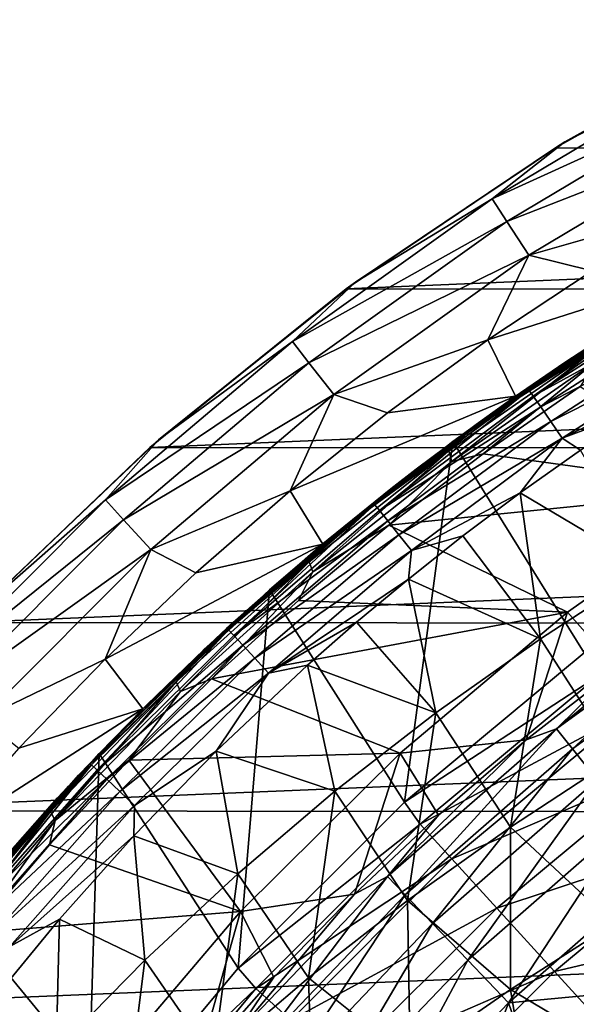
# Model space of a CAD drawing. Header units: metres. Extents: x -24 to 127, y -24 to 24.
# Tile 22 of 151: x -16.89 to -12.41, y 13.54 to 21.47. Entities that reach past the tile are written whole.
import ezdxf

# ---------------------------------------------------------------- set-up
doc = ezdxf.new("R2010")
doc.units = ezdxf.units.M
doc.layers.add('solid_12_381_051_XXX', color=7, linetype='CONTINUOUS')

msp = doc.modelspace()

# ---------------------------------------------------------------- linework, layer by layer
at = {"layer": 'solid_12_381_051_XXX'}
for points in [[(-10.799569, 21.432852, -4), (-12.574455, 20.44149, -4), (-12.497794, 20.489147, -1)], [(12.579165, 20.438396, -4), (-12.574455, 20.44149, -4), (-10.799569, 21.432852, -4)], [(-11.386651, 21.040688, -0.618042), (-10.718762, 21.473429, -1), (-12.497794, 20.489147, -1)], [(-10.799569, 21.432852, -4), (-12.497794, 20.489147, -1), (-10.718762, 21.473429, -1)], [(-13.085286, 20.028521, -0.618042), (-11.386651, 21.040688, -0.618042), (-12.497794, 20.489147, -1)], [(-11.283468, 20.850021, -0.293171), (-11.386651, 21.040688, -0.618042), (-13.085286, 20.028521, -0.618042)], [(-12.96671, 19.847027, -0.293171), (-11.283468, 20.850021, -0.293171), (-13.085286, 20.028521, -0.618042)], [(-12.96671, 19.847027, -0.293171), (-11.128927, 20.564457, -0.07612), (-11.283468, 20.850021, -0.293171)], [(-12.96671, 19.847027, -0.293171), (-12.789116, 19.575199, -0.07612), (-11.128927, 20.564457, -0.07612)], [(-11.128927, 20.564457, -0.07612), (-12.789116, 19.575199, -0.07612), (-11.414063, 19.967211)], [(-13.085286, 20.028521, -0.618042), (-12.497794, 20.489147, -1), (-14.187134, 19.357821, -1)], [(-12.574455, 20.44149, -4), (-14.187134, 19.357821, -1), (-12.497794, 20.489147, -1)], [(-12.574455, 20.44149, -4), (-14.26134, 19.303198, -4), (-14.187134, 19.357821, -1)], [(12.579165, 20.438396, -4), (-14.26134, 19.303198, -4), (-12.574455, 20.44149, -4)], [(14.275176, 19.292933, -4), (-14.26134, 19.303198, -4), (12.579165, 20.438396, -4)], [(-14.694535, 18.879539, -0.618042), (-13.085286, 20.028521, -0.618042), (-14.187134, 19.357821, -1)], [(-12.96671, 19.847027, -0.293171), (-13.085286, 20.028521, -0.618042), (-14.694535, 18.879539, -0.618042)], [(-12.789116, 19.575199, -0.07612), (-12.278033, 19.447779), (-11.414063, 19.967211)], [(-14.561377, 18.708458, -0.293171), (-12.96671, 19.847027, -0.293171), (-14.694535, 18.879539, -0.618042)], [(-14.561377, 18.708458, -0.293171), (-12.789116, 19.575199, -0.07612), (-12.96671, 19.847027, -0.293171)], [(-14.561377, 18.708458, -0.293171), (-14.361941, 18.452223, -0.07612), (-12.789116, 19.575199, -0.07612)], [(-12.789116, 19.575199, -0.07612), (-14.361941, 18.452223, -0.07612), (-13.117843, 18.892012)], [(-12.789116, 19.575199, -0.07612), (-13.117843, 18.892012), (-12.278033, 19.447779)], [(-13.117843, 18.892012), (-12.896127, 18.437202), (-11.239038, 19.491295)], [(-12.278033, 19.447779), (-13.117843, 18.892012), (-11.239038, 19.491295)], [(-11.239038, 19.491295), (-12.896127, 18.437202), (-11.825505, 19.141747, 115.500305)], [(-14.26134, 19.303198, -4), (-15.844873, 18.024464, -4), (-15.774656, 18.08757, -1)], [(14.275176, 19.292933, -4), (-15.844873, 18.024464, -4), (-14.26134, 19.303198, -4)], [(15.865276, 18.006409, -4), (-15.844873, 18.024464, -4), (14.275176, 19.292933, -4)], [(-14.694535, 18.879539, -0.618042), (-14.187134, 19.357821, -1), (-15.774656, 18.08757, -1)], [(-14.26134, 19.303198, -4), (-15.774656, 18.08757, -1), (-14.187134, 19.357821, -1)], [(-12.789457, 18.489847, 144.586716), (-11.484736, 19.327694, 144.586716), (-12.089247, 18.976303, 144.430939)], [(-12.752954, 18.439596, 144.754364), (-11.484736, 19.327694, 144.586716), (-12.789457, 18.489847, 144.586716)], [(-12.752954, 18.439596, 144.754364), (-11.45188, 19.275387, 144.754501), (-11.484736, 19.327694, 144.586716)], [(-11.397584, 19.183775, 144.905823), (-11.45188, 19.275387, 144.754501), (-12.752954, 18.439596, 144.754364)], [(-12.342207, 16.368656, 115.500305), (-11.825505, 19.141747, 115.500305), (-13.400903, 18.073378, 115.500305)], [(-12.896127, 18.437202), (-13.400903, 18.073378, 115.500305), (-11.825505, 19.141747, 115.500305)], [(-12.692284, 18.351704, 144.905457), (-11.397584, 19.183775, 144.905823), (-12.752954, 18.439596, 144.754364)], [(-11.325002, 19.061249, 145.023941), (-11.397584, 19.183775, 144.905823), (-12.692284, 18.351704, 144.905457)], [(-12.499114, 18.708879, 124.131783), (-11.75619, 19.18442, 123.790665), (-12.059444, 18.991121, 123.88163)], [(-12.089247, 18.976303, 144.430939), (-11.75619, 19.18442, 123.790665), (-12.499114, 18.708879, 124.131783)], [(-12.611274, 18.234285, 145.0233), (-11.325002, 19.061249, 145.023941), (-12.692284, 18.351704, 144.905457)], [(-11.242088, 18.921658, 145.098755), (-11.325002, 19.061249, 145.023941), (-12.611274, 18.234285, 145.0233)], [(-13.222414, 18.201736, 124.423927), (-12.059444, 18.991121, 123.88163), (-12.260882, 18.811937, 123.863892)], [(-12.499114, 18.708879, 124.131783), (-12.059444, 18.991121, 123.88163), (-13.222414, 18.201736, 124.423927)], [(-12.905476, 18.430918, 144.429901), (-12.089247, 18.976303, 144.430939), (-12.499114, 18.708879, 124.131783)], [(-12.789457, 18.489847, 144.586716), (-12.089247, 18.976303, 144.430939), (-12.905476, 18.430918, 144.429901)], [(-14.361941, 18.452223, -0.07612), (-13.928571, 18.302803), (-13.117843, 18.892012)], [(-13.117843, 18.892012), (-13.928571, 18.302803), (-12.896127, 18.437202)], [(-12.518844, 18.10062, 145.097794), (-11.242088, 18.921658, 145.098755), (-12.611274, 18.234285, 145.0233)], [(-11.325866, 18.680086, 145.12915), (-11.242088, 18.921658, 145.098755), (-12.518844, 18.10062, 145.097794)], [(-16.203405, 17.601591, -0.618042), (-14.694535, 18.879539, -0.618042), (-15.774656, 18.08757, -1)], [(-14.561377, 18.708458, -0.293171), (-14.694535, 18.879539, -0.618042), (-16.203405, 17.601591, -0.618042)], [(-13.222414, 18.201736, 124.423927), (-12.260882, 18.811937, 123.863892), (-13.433965, 17.997368, 124.410904)], [(-13.410597, 17.913084, 124.326775), (-13.433965, 17.997368, 124.410904), (-12.260882, 18.811937, 123.863892)], [(-12.242297, 18.724331, 123.781982), (-13.410597, 17.913084, 124.326775), (-12.260882, 18.811937, 123.863892)], [(-16.056574, 17.442089, -0.293171), (-14.561377, 18.708458, -0.293171), (-16.203405, 17.601591, -0.618042)], [(-16.056574, 17.442089, -0.293171), (-14.361941, 18.452223, -0.07612), (-14.561377, 18.708458, -0.293171)], [(-12.242297, 18.724331, 123.781982), (-13.157832, 17.973839, 124.185898), (-13.410597, 17.913084, 124.326775)], [(-13.213699, 18.21121, 124.46093), (-12.499114, 18.708879, 124.131783), (-13.222414, 18.201736, 124.423927)], [(-12.905476, 18.430918, 144.429901), (-12.499114, 18.708879, 124.131783), (-13.213699, 18.21121, 124.46093)], [(-12.242297, 18.724331, 123.781982), (-12.374161, 18.51586, 123.820465), (-13.157832, 17.973839, 124.185898)], [(-11.861844, 18.343683, 145.128586), (-11.325866, 18.680086, 145.12915), (-12.518844, 18.10062, 145.097794)], [(-13.157832, 17.973839, 124.185898), (-12.374161, 18.51586, 123.820465), (-11.073508, 17.684982, 123.213966)], [(-16.056574, 17.442089, -0.293171), (-15.83666, 17.203199, -0.07612), (-14.361941, 18.452223, -0.07612)], [(-14.361941, 18.452223, -0.07612), (-15.83666, 17.203199, -0.07612), (-14.714387, 17.67631)], [(-14.361941, 18.452223, -0.07612), (-14.714387, 17.67631), (-13.928571, 18.302803)], [(-14.714387, 17.67631), (-14.449621, 17.246035), (-12.896127, 18.437202)], [(-13.928571, 18.302803), (-14.714387, 17.67631), (-12.896127, 18.437202)], [(-12.896127, 18.437202), (-14.449621, 17.246035), (-13.400903, 18.073378, 115.500305)], [(-14.0333, 17.564117, 144.586746), (-12.789457, 18.489847, 144.586716), (-13.697138, 17.850445, 144.428925)], [(-13.993303, 17.516205, 144.754288), (-12.789457, 18.489847, 144.586716), (-14.0333, 17.564117, 144.586746)], [(-13.993303, 17.516205, 144.754288), (-12.752954, 18.439596, 144.754364), (-12.789457, 18.489847, 144.586716)], [(-12.692284, 18.351704, 144.905457), (-12.752954, 18.439596, 144.754364), (-13.993303, 17.516205, 144.754288)], [(-12.789457, 18.489847, 144.586716), (-12.905476, 18.430918, 144.429901), (-13.697138, 17.850445, 144.428925)], [(-13.697138, 17.850445, 144.428925), (-12.905476, 18.430918, 144.429901), (-13.213699, 18.21121, 124.46093)], [(-13.926535, 17.432495, 144.905182), (-12.692284, 18.351704, 144.905457), (-13.993303, 17.516205, 144.754288)], [(-12.611274, 18.234285, 145.0233), (-12.692284, 18.351704, 144.905457), (-13.926535, 17.432495, 144.905182)], [(-12.371728, 18.003004, 145.128082), (-11.861844, 18.343683, 145.128586), (-12.518844, 18.10062, 145.097794)], [(-13.213699, 18.21121, 124.46093), (-13.222414, 18.201736, 124.423927), (-14.340055, 17.335888, 124.945091)], [(-13.902406, 17.691046, 124.779022), (-13.213699, 18.21121, 124.46093), (-14.340055, 17.335888, 124.945091)], [(-14.340055, 17.335888, 124.945091), (-13.222414, 18.201736, 124.423927), (-13.433965, 17.997368, 124.410904)], [(-13.837476, 17.320784, 145.022751), (-12.611274, 18.234285, 145.0233), (-13.926535, 17.432495, 144.905182)], [(-13.697138, 17.850445, 144.428925), (-13.213699, 18.21121, 124.46093), (-13.902406, 17.691046, 124.779022)], [(-12.518844, 18.10062, 145.097794), (-12.611274, 18.234285, 145.0233), (-13.837476, 17.320784, 145.022751)], [(-13.735964, 17.193705, 145.096954), (-12.518844, 18.10062, 145.097794), (-13.837476, 17.320784, 145.022751)], [(-12.857258, 17.658867, 145.127609), (-12.518844, 18.10062, 145.097794), (-13.735964, 17.193705, 145.096954)], [(-12.857258, 17.658867, 145.127609), (-12.371728, 18.003004, 145.128082), (-12.518844, 18.10062, 145.097794)], [(-15.844873, 18.024464, -4), (-17.319567, 16.613495, -4), (-17.24897, 16.687511, -1)], [(15.865276, 18.006409, -4), (-17.319567, 16.613495, -4), (-15.844873, 18.024464, -4)], [(-16.203405, 17.601591, -0.618042), (-15.774656, 18.08757, -1), (-17.24897, 16.687511, -1)], [(-15.844873, 18.024464, -4), (-17.24897, 16.687511, -1), (-15.774656, 18.08757, -1)], [(-13.792089, 15.166664, 115.500305), (-13.400903, 18.073378, 115.500305), (-14.880657, 16.876463, 115.500305)], [(-14.449621, 17.246035), (-14.880657, 16.876463, 115.500305), (-13.400903, 18.073378, 115.500305)], [(-13.792089, 15.166664, 115.500305), (-12.342207, 16.368656, 115.500305), (-13.400903, 18.073378, 115.500305)], [(17.344299, 16.587511, -4), (-17.319567, 16.613495, -4), (15.865276, 18.006409, -4)], [(-14.340055, 17.335888, 124.945091), (-13.433965, 17.997368, 124.410904), (-14.559237, 17.104183, 124.935631)], [(-14.531201, 17.023605, 124.849319), (-14.559237, 17.104183, 124.935631), (-13.433965, 17.997368, 124.410904)], [(-13.410597, 17.913084, 124.326775), (-14.531201, 17.023605, 124.849319), (-13.433965, 17.997368, 124.410904)], [(-13.916216, 17.397909, 124.539543), (-13.157832, 17.973839, 124.185898), (-11.073508, 17.684982, 123.213966)], [(-13.410597, 17.913084, 124.326775), (-13.157832, 17.973839, 124.185898), (-13.916216, 17.397909, 124.539543)], [(-11.825625, 17.045221, 145.195969), (-12.371728, 18.003004, 145.128082), (-12.857258, 17.658867, 145.127609)], [(-13.410597, 17.913084, 124.326775), (-13.916216, 17.397909, 124.539543), (-14.531201, 17.023605, 124.849319)], [(-14.462727, 17.235994, 144.427994), (-13.697138, 17.850445, 144.428925), (-13.902406, 17.691046, 124.779022)], [(-14.0333, 17.564117, 144.586746), (-13.697138, 17.850445, 144.428925), (-14.462727, 17.235994, 144.427994)], [(-15.83666, 17.203199, -0.07612), (-15.475111, 17.01354), (-14.714387, 17.67631)], [(-14.714387, 17.67631), (-15.475111, 17.01354), (-14.449621, 17.246035)], [(-14.571255, 17.144344, 125.087433), (-13.902406, 17.691046, 124.779022), (-14.340055, 17.335888, 124.945091)], [(-14.462727, 17.235994, 144.427994), (-13.902406, 17.691046, 124.779022), (-14.571255, 17.144344, 125.087433)], [(-13.916216, 17.397909, 124.539543), (-11.073508, 17.684982, 123.213966), (-12.475281, 16.698174, 123.867622)], [(-13.320065, 17.311916, 145.127167), (-12.857258, 17.658867, 145.127609), (-13.735964, 17.193705, 145.096954)], [(-12.695291, 16.483404, 145.19014), (-12.857258, 17.658867, 145.127609), (-13.320065, 17.311916, 145.127167)], [(-11.825625, 17.045221, 145.195969), (-12.857258, 17.658867, 145.127609), (-12.695291, 16.483404, 145.19014)], [(-12.475281, 16.698174, 123.867622), (-11.073508, 17.684982, 123.213966), (-12.074043, 16.24015, 141.120102)], [(-17.601591, 16.203405, -0.618042), (-16.203405, 17.601591, -0.618042), (-17.24897, 16.687511, -1)], [(-16.056574, 17.442089, -0.293171), (-16.203405, 17.601591, -0.618042), (-17.601591, 16.203405, -0.618042)], [(-15.210372, 16.554899, 144.586777), (-14.0333, 17.564117, 144.586746), (-15.200786, 16.588736, 144.427109)], [(-15.167055, 16.509586, 144.754227), (-14.0333, 17.564117, 144.586746), (-15.210372, 16.554899, 144.586777)], [(-14.0333, 17.564117, 144.586746), (-14.462727, 17.235994, 144.427994), (-15.200786, 16.588736, 144.427109)], [(-15.167055, 16.509586, 144.754227), (-13.993303, 17.516205, 144.754288), (-14.0333, 17.564117, 144.586746)], [(-13.926535, 17.432495, 144.905182), (-13.993303, 17.516205, 144.754288), (-15.167055, 16.509586, 144.754227)], [(-17.442089, 16.056574, -0.293171), (-16.056574, 17.442089, -0.293171), (-17.601591, 16.203405, -0.618042)], [(-17.442089, 16.056574, -0.293171), (-15.83666, 17.203199, -0.07612), (-16.056574, 17.442089, -0.293171)], [(-15.094502, 16.430504, 144.904953), (-13.926535, 17.432495, 144.905182), (-15.167055, 16.509586, 144.754227)], [(-13.837476, 17.320784, 145.022751), (-13.926535, 17.432495, 144.905182), (-15.094502, 16.430504, 144.904953)], [(-14.646756, 16.792152, 124.880196), (-13.916216, 17.397909, 124.539543), (-12.475281, 16.698174, 123.867622)], [(-14.531201, 17.023605, 124.849319), (-13.916216, 17.397909, 124.539543), (-14.646756, 16.792152, 124.880196)], [(-15.407326, 16.395504, 125.442772), (-14.340055, 17.335888, 124.945091), (-14.559237, 17.104183, 124.935631)], [(-14.571255, 17.144344, 125.087433), (-14.340055, 17.335888, 124.945091), (-15.407326, 16.395504, 125.442772)], [(-14.997815, 16.325064, 145.022293), (-13.837476, 17.320784, 145.022751), (-15.094502, 16.430504, 144.904953)], [(-13.735964, 17.193705, 145.096954), (-13.837476, 17.320784, 145.022751), (-14.997815, 16.325064, 145.022293)], [(-13.759675, 16.964041, 145.12677), (-13.320065, 17.311916, 145.127167), (-13.735964, 17.193705, 145.096954)], [(-12.695291, 16.483404, 145.19014), (-13.320065, 17.311916, 145.127167), (-13.759675, 16.964041, 145.12677)], [(-16.205694, 16.319622), (-15.9013, 15.917352), (-14.449621, 17.246035)], [(-15.475111, 17.01354), (-16.205694, 16.319622), (-14.449621, 17.246035)], [(-14.449621, 17.246035), (-15.9013, 15.917352), (-14.880657, 16.876463, 115.500305)], [(-15.200786, 16.588736, 144.427109), (-14.462727, 17.235994, 144.427994), (-14.571255, 17.144344, 125.087433)], [(-17.442089, 16.056574, -0.293171), (-17.203199, 15.83666, -0.07612), (-15.83666, 17.203199, -0.07612)], [(-15.83666, 17.203199, -0.07612), (-17.203199, 15.83666, -0.07612), (-16.205694, 16.319622)], [(-15.83666, 17.203199, -0.07612), (-16.205694, 16.319622), (-15.475111, 17.01354)], [(-14.887702, 16.205196, 145.096222), (-13.735964, 17.193705, 145.096954), (-14.997815, 16.325064, 145.022293)], [(-13.759675, 16.964041, 145.12677), (-13.735964, 17.193705, 145.096954), (-14.887702, 16.205196, 145.096222)], [(-15.407326, 16.395504, 125.442772), (-14.559237, 17.104183, 124.935631), (-15.631392, 16.134443, 125.435585)], [(-15.598825, 16.057964, 125.34716), (-15.631392, 16.134443, 125.435585), (-14.559237, 17.104183, 124.935631)], [(-14.531201, 17.023605, 124.849319), (-15.598825, 16.057964, 125.34716), (-14.559237, 17.104183, 124.935631)], [(-15.225483, 16.566069, 125.38755), (-14.571255, 17.144344, 125.087433), (-15.407326, 16.395504, 125.442772)], [(-15.200786, 16.588736, 144.427109), (-14.571255, 17.144344, 125.087433), (-15.225483, 16.566069, 125.38755)], [(-14.531201, 17.023605, 124.849319), (-15.346877, 16.160675, 125.206673), (-15.598825, 16.057964, 125.34716)], [(-14.531201, 17.023605, 124.849319), (-14.646756, 16.792152, 124.880196), (-15.346877, 16.160675, 125.206673)], [(-11.825625, 17.045221, 145.195969), (-12.695291, 16.483404, 145.19014), (-12.079911, 15.52454, 145.256012)], [(-14.176973, 16.616255, 145.126404), (-13.759675, 16.964041, 145.12677), (-14.887702, 16.205196, 145.096222)], [(-13.538075, 15.885848, 145.18425), (-13.759675, 16.964041, 145.12677), (-14.176973, 16.616255, 145.126404)], [(-12.695291, 16.483404, 145.19014), (-13.759675, 16.964041, 145.12677), (-13.538075, 15.885848, 145.18425)], [(-15.133456, 13.827054, 115.500305), (-14.880657, 16.876463, 115.500305), (-16.253414, 15.558203, 115.500305)], [(-15.9013, 15.917352), (-16.253414, 15.558203, 115.500305), (-14.880657, 16.876463, 115.500305)], [(-15.133456, 13.827054, 115.500305), (-13.792089, 15.166664, 115.500305), (-14.880657, 16.876463, 115.500305)], [(-15.346877, 16.160675, 125.206673), (-14.646756, 16.792152, 124.880196), (-12.475281, 16.698174, 123.867622)], [(-12.56613, 15.757429, 141.621948), (-11.313752, 16.778677, 141.120102), (-11.103058, 16.820414, 141.621948)], [(-12.56613, 15.757429, 141.621948), (-11.103058, 16.820414, 141.621948), (-12.436785, 15.595234, 142.08902)], [(-12.56613, 15.757429, 141.621948), (-12.074043, 16.24015, 141.120102), (-11.313752, 16.778677, 141.120102)], [(-11.103058, 16.820414, 141.621948), (-10.988771, 16.647278, 142.08902), (-12.436785, 15.595234, 142.08902)], [(-15.346877, 16.160675, 125.206673), (-12.475281, 16.698174, 123.867622), (-13.824939, 15.561304, 124.496979)], [(-13.824939, 15.561304, 124.496979), (-12.475281, 16.698174, 123.867622), (-12.808742, 15.667199, 141.120102)], [(-12.475281, 16.698174, 123.867622), (-12.074043, 16.24015, 141.120102), (-12.808742, 15.667199, 141.120102)], [(17.344299, 16.587511, -4), (-18.657721, 15.096644, -4), (-17.319567, 16.613495, -4)], [(-14.573892, 16.268686, 145.126068), (-14.176973, 16.616255, 145.126404), (-14.887702, 16.205196, 145.096222)], [(-13.538075, 15.885848, 145.18425), (-14.176973, 16.616255, 145.126404), (-14.573892, 16.268686, 145.126068)], [(-12.436785, 15.595234, 142.08902), (-10.988771, 16.647278, 142.08902), (-12.237855, 15.345785, 142.488266)], [(18.683865, 15.064411, -4), (-18.657721, 15.096644, -4), (17.344299, 16.587511, -4)], [(-16.315077, 15.466991, 144.586792), (-15.210372, 16.554899, 144.586777), (-15.909908, 15.909897, 144.42627)], [(-16.268637, 15.424526, 144.754135), (-15.210372, 16.554899, 144.586777), (-16.315077, 15.466991, 144.586792)], [(-16.268637, 15.424526, 144.754135), (-15.167055, 16.509586, 144.754227), (-15.210372, 16.554899, 144.586777)], [(-15.909908, 15.909897, 144.42627), (-15.200786, 16.588736, 144.427109), (-15.869709, 15.949995, 125.681534)], [(-15.210372, 16.554899, 144.586777), (-15.200786, 16.588736, 144.427109), (-15.909908, 15.909897, 144.42627)], [(-15.200786, 16.588736, 144.427109), (-15.225483, 16.566069, 125.38755), (-15.869709, 15.949995, 125.681534)], [(-15.869709, 15.949995, 125.681534), (-15.225483, 16.566069, 125.38755), (-15.407326, 16.395504, 125.442772)], [(-15.094502, 16.430504, 144.904953), (-15.167055, 16.509586, 144.754227), (-16.268637, 15.424526, 144.754135)], [(-12.695291, 16.483404, 145.19014), (-13.538075, 15.885848, 145.18425), (-12.936666, 14.964798, 145.246552)], [(-12.695291, 16.483404, 145.19014), (-12.936666, 14.964798, 145.246552), (-12.079911, 15.52454, 145.256012)], [(-16.419132, 15.382799, 125.914581), (-15.407326, 16.395504, 125.442772), (-15.631392, 16.134443, 125.435585)], [(-15.869709, 15.949995, 125.681534), (-15.407326, 16.395504, 125.442772), (-16.419132, 15.382799, 125.914581)], [(-16.190643, 15.350483, 144.904709), (-15.094502, 16.430504, 144.904953), (-16.268637, 15.424526, 144.754135)], [(-14.997815, 16.325064, 145.022293), (-15.094502, 16.430504, 144.904953), (-16.190643, 15.350483, 144.904709)], [(-12.223015, 16.185919, 117.29406), (-12.342207, 16.368656, 115.500305), (-13.792089, 15.166664, 115.500305)], [(-17.203199, 15.83666, -0.07612), (-16.901089, 15.599684), (-16.205694, 16.319622)], [(-16.205694, 16.319622), (-16.901089, 15.599684), (-15.9013, 15.917352)], [(-16.086788, 15.251847, 145.021835), (-14.997815, 16.325064, 145.022293), (-16.190643, 15.350483, 144.904709)], [(-14.887702, 16.205196, 145.096222), (-14.997815, 16.325064, 145.022293), (-16.086788, 15.251847, 145.021835)], [(-15.968596, 15.139779, 145.09552), (-14.887702, 16.205196, 145.096222), (-16.086788, 15.251847, 145.021835)], [(-15.310468, 15.576697, 145.125412), (-14.887702, 16.205196, 145.096222), (-15.968596, 15.139779, 145.09552)], [(-15.310468, 15.576697, 145.125412), (-14.573892, 16.268686, 145.126068), (-14.887702, 16.205196, 145.096222)], [(-14.351945, 15.253736, 145.178314), (-14.573892, 16.268686, 145.126068), (-15.310468, 15.576697, 145.125412)], [(-13.538075, 15.885848, 145.18425), (-14.573892, 16.268686, 145.126068), (-14.351945, 15.253736, 145.178314)], [(-12.56613, 15.757429, 141.621948), (-12.808742, 15.667199, 141.120102), (-12.074043, 16.24015, 141.120102)], [(-16.419132, 15.382799, 125.914581), (-15.631392, 16.134443, 125.435585), (-16.645052, 15.090638, 125.908264)], [(-16.608122, 15.018653, 125.817802), (-16.645052, 15.090638, 125.908264), (-15.631392, 16.134443, 125.435585)], [(-15.598825, 16.057964, 125.34716), (-16.608122, 15.018653, 125.817802), (-15.631392, 16.134443, 125.435585)], [(-16.01524, 15.505322, 125.518333), (-15.346877, 16.160675, 125.206673), (-13.824939, 15.561304, 124.496979)], [(-15.598825, 16.057964, 125.34716), (-15.346877, 16.160675, 125.206673), (-16.01524, 15.505322, 125.518333)], [(-13.664313, 14.989082, 117.29406), (-12.223015, 16.185919, 117.29406), (-13.792089, 15.166664, 115.500305)], [(-11.994682, 15.883664, 119.06263), (-12.223015, 16.185919, 117.29406), (-13.664313, 14.989082, 117.29406)], [(-15.598825, 16.057964, 125.34716), (-16.01524, 15.505322, 125.518333), (-16.608122, 15.018653, 125.817802)], [(-17.561012, 14.853586), (-17.221718, 14.480152), (-15.9013, 15.917352)], [(-16.901089, 15.599684), (-17.561012, 14.853586), (-15.9013, 15.917352)], [(-15.9013, 15.917352), (-17.221718, 14.480152), (-16.253414, 15.558203, 115.500305)], [(-16.588745, 15.200774, 144.425476), (-15.909908, 15.909897, 144.42627), (-16.501598, 15.295335, 125.970757)], [(-16.315077, 15.466991, 144.586792), (-15.909908, 15.909897, 144.42627), (-16.588745, 15.200774, 144.425476)], [(-16.501598, 15.295335, 125.970757), (-15.869709, 15.949995, 125.681534), (-16.419132, 15.382799, 125.914581)], [(-15.909908, 15.909897, 144.42627), (-15.869709, 15.949995, 125.681534), (-16.501598, 15.295335, 125.970757)], [(-13.538075, 15.885848, 145.18425), (-14.351945, 15.253736, 145.178314), (-13.766186, 14.372387, 145.237)], [(-13.538075, 15.885848, 145.18425), (-13.766186, 14.372387, 145.237), (-12.936666, 14.964798, 145.246552)], [(-13.409066, 14.709185, 119.06263), (-11.994682, 15.883664, 119.06263), (-13.664313, 14.989082, 117.29406)], [(-11.671053, 15.455098, 120.789749), (-11.994682, 15.883664, 119.06263), (-13.409066, 14.709185, 119.06263)], [(-13.928027, 14.567575, 141.621948), (-12.808742, 15.667199, 141.120102), (-12.56613, 15.757429, 141.621948)], [(-13.928027, 14.567575, 141.621948), (-12.56613, 15.757429, 141.621948), (-13.784663, 14.417627, 142.08902)], [(-12.56613, 15.757429, 141.621948), (-12.436785, 15.595234, 142.08902), (-13.784663, 14.417627, 142.08902)], [(-13.928027, 14.567575, 141.621948), (-13.51629, 15.06104, 141.120102), (-12.808742, 15.667199, 141.120102)], [(-13.824939, 15.561304, 124.496979), (-12.808742, 15.667199, 141.120102), (-13.51629, 15.06104, 141.120102)], [(-16.349493, 12.367023, 115.500305), (-16.253414, 15.558203, 115.500305), (-17.510614, 14.128958, 115.500305)], [(-17.221718, 14.480152), (-17.510614, 14.128958, 115.500305), (-16.253414, 15.558203, 115.500305)], [(-16.349493, 12.367023, 115.500305), (-15.133456, 13.827054, 115.500305), (-16.253414, 15.558203, 115.500305)], [(-16.01524, 15.505322, 125.518333), (-13.824939, 15.561304, 124.496979), (-15.11374, 14.282772, 125.097954)], [(-15.974365, 14.894036, 145.124847), (-15.310468, 15.576697, 145.125412), (-15.968596, 15.139779, 145.09552)], [(-15.134864, 14.588251, 145.172363), (-15.310468, 15.576697, 145.125412), (-15.974365, 14.894036, 145.124847)], [(-14.351945, 15.253736, 145.178314), (-15.310468, 15.576697, 145.125412), (-15.134864, 14.588251, 145.172363)], [(-15.11374, 14.282772, 125.097954), (-13.824939, 15.561304, 124.496979), (-14.195188, 14.422956, 141.120102)], [(-13.824939, 15.561304, 124.496979), (-13.51629, 15.06104, 141.120102), (-14.195188, 14.422956, 141.120102)], [(-13.784663, 14.417627, 142.08902), (-12.436785, 15.595234, 142.08902), (-13.564175, 14.187015, 142.488266)], [(-12.436785, 15.595234, 142.08902), (-12.237855, 15.345785, 142.488266), (-13.564175, 14.187015, 142.488266)], [(-16.654684, 14.820889, 125.816513), (-16.01524, 15.505322, 125.518333), (-15.11374, 14.282772, 125.097954)], [(-16.608122, 15.018653, 125.817802), (-16.01524, 15.505322, 125.518333), (-16.654684, 14.820889, 125.816513)], [(-12.079911, 15.52454, 145.256012), (-12.936666, 14.964798, 145.246552), (-12.102754, 14.188596, 145.309494)], [(-17.342161, 14.305573, 144.586746), (-16.315077, 15.466991, 144.586792), (-17.236006, 14.462715, 144.424759)], [(-17.292801, 14.266189, 144.754013), (-16.315077, 15.466991, 144.586792), (-17.342161, 14.305573, 144.586746)], [(-17.292801, 14.266189, 144.754013), (-16.268637, 15.424526, 144.754135), (-16.315077, 15.466991, 144.586792)], [(-16.190643, 15.350483, 144.904709), (-16.268637, 15.424526, 144.754135), (-17.292801, 14.266189, 144.754013)], [(-16.315077, 15.466991, 144.586792), (-16.588745, 15.200774, 144.425476), (-17.236006, 14.462715, 144.424759)], [(-13.047275, 14.312308, 120.789749), (-11.671053, 15.455098, 120.789749), (-13.409066, 14.709185, 119.06263)], [(-11.254717, 14.90377, 122.461281), (-11.671053, 15.455098, 120.789749), (-13.047275, 14.312308, 120.789749)], [(-17.370291, 14.300593, 126.358116), (-16.419132, 15.382799, 125.914581), (-16.645052, 15.090638, 125.908264)], [(-16.501598, 15.295335, 125.970757), (-16.419132, 15.382799, 125.914581), (-17.370291, 14.300593, 126.358116)], [(-17.209734, 14.197575, 144.904434), (-16.190643, 15.350483, 144.904709), (-17.292801, 14.266189, 144.754013)], [(-16.086788, 15.251847, 145.021835), (-16.190643, 15.350483, 144.904709), (-17.209734, 14.197575, 144.904434)], [(-13.564175, 14.187015, 142.488266), (-12.237855, 15.345785, 142.488266), (-13.280958, 13.890793, 142.793625)], [(-12.237855, 15.345785, 142.488266), (-11.982332, 15.025369, 142.793625), (-13.280958, 13.890793, 142.793625)], [(-17.110601, 14.610863, 126.250893), (-16.501598, 15.295335, 125.970757), (-17.370291, 14.300593, 126.358116)], [(-17.099203, 14.10624, 145.021378), (-16.086788, 15.251847, 145.021835), (-17.209734, 14.197575, 144.904434)], [(-16.588745, 15.200774, 144.425476), (-16.501598, 15.295335, 125.970757), (-17.110601, 14.610863, 126.250893)], [(-15.968596, 15.139779, 145.09552), (-16.086788, 15.251847, 145.021835), (-17.099203, 14.10624, 145.021378)], [(-14.351945, 15.253736, 145.178314), (-15.134864, 14.588251, 145.172363), (-14.566382, 13.748429, 145.227417)], [(-14.351945, 15.253736, 145.178314), (-14.566382, 13.748429, 145.227417), (-13.766186, 14.372387, 145.237)], [(-17.236006, 14.462715, 144.424759), (-16.588745, 15.200774, 144.425476), (-17.110601, 14.610863, 126.250893)], [(-13.664313, 14.989082, 117.29406), (-13.792089, 15.166664, 115.500305), (-15.133456, 13.827054, 115.500305)], [(18.683865, 15.064411, -4), (-19.863708, 13.470354, -4), (-18.657721, 15.096644, -4)], [(-17.370291, 14.300593, 126.358116), (-16.645052, 15.090638, 125.908264), (-17.594767, 13.975794, 126.35112)], [(-17.553669, 13.908701, 126.25872), (-17.594767, 13.975794, 126.35112), (-16.645052, 15.090638, 125.908264)], [(-16.608122, 15.018653, 125.817802), (-17.553669, 13.908701, 126.25872), (-16.645052, 15.090638, 125.908264)], [(-16.973494, 14.002524, 145.094849), (-15.968596, 15.139779, 145.09552), (-17.099203, 14.10624, 145.021378)], [(-15.974365, 14.894036, 145.124847), (-15.968596, 15.139779, 145.09552), (-16.973494, 14.002524, 145.094849)], [(19.88866, 13.433301, -4), (-19.863708, 13.470354, -4), (18.683865, 15.064411, -4)], [(-16.608122, 15.018653, 125.817802), (-17.263493, 14.111261, 126.100403), (-17.553669, 13.908701, 126.25872)], [(-16.608122, 15.018653, 125.817802), (-16.654684, 14.820889, 125.816513), (-17.263493, 14.111261, 126.100403)], [(-13.928027, 14.567575, 141.621948), (-14.195188, 14.422956, 141.120102), (-13.51629, 15.06104, 141.120102)], [(-13.280958, 13.890793, 142.793625), (-11.982332, 15.025369, 142.793625), (-12.953508, 13.548307, 142.985138)], [(-11.982332, 15.025369, 142.793625), (-11.6869, 14.654909, 142.985138), (-12.953508, 13.548307, 142.985138)], [(-14.989035, 13.664366, 117.29406), (-13.664313, 14.989082, 117.29406), (-15.133456, 13.827054, 115.500305)], [(-13.409066, 14.709185, 119.06263), (-13.664313, 14.989082, 117.29406), (-14.989035, 13.664366, 117.29406)], [(-12.936666, 14.964798, 145.246552), (-13.766186, 14.372387, 145.237), (-12.93713, 13.655496, 145.296921)], [(-12.936666, 14.964798, 145.246552), (-12.93713, 13.655496, 145.296921), (-12.102754, 14.188596, 145.309494)], [(-16.574594, 14.222181, 145.124298), (-15.974365, 14.894036, 145.124847), (-16.973494, 14.002524, 145.094849)], [(-15.884953, 13.890711, 145.166397), (-15.974365, 14.894036, 145.124847), (-16.574594, 14.222181, 145.124298)], [(-15.134864, 14.588251, 145.172363), (-15.974365, 14.894036, 145.124847), (-15.884953, 13.890711, 145.166397)], [(-12.581845, 13.801746, 122.461281), (-11.254717, 14.90377, 122.461281), (-13.047275, 14.312308, 120.789749)], [(-10.749078, 14.234192, 124.063568), (-11.254717, 14.90377, 122.461281), (-12.581845, 13.801746, 122.461281)], [(-17.263493, 14.111261, 126.100403), (-16.654684, 14.820889, 125.816513), (-15.11374, 14.282772, 125.097954)], [(-14.709051, 13.409213, 119.06263), (-13.409066, 14.709185, 119.06263), (-14.989035, 13.664366, 117.29406)], [(-13.047275, 14.312308, 120.789749), (-13.409066, 14.709185, 119.06263), (-14.709051, 13.409213, 119.06263)], [(-12.953508, 13.548307, 142.985138), (-11.6869, 14.654909, 142.985138), (-12.120797, 13.626561, 143.050308)], [(-15.134864, 14.588251, 145.172363), (-15.884953, 13.890711, 145.166397), (-15.335314, 13.094171, 145.217804)], [(-15.134864, 14.588251, 145.172363), (-15.335314, 13.094171, 145.217804), (-14.566382, 13.748429, 145.227417)], [(-15.177785, 13.260431, 141.621948), (-14.195188, 14.422956, 141.120102), (-13.928027, 14.567575, 141.621948)], [(-15.177785, 13.260431, 141.621948), (-13.928027, 14.567575, 141.621948), (-15.021557, 13.123939, 142.08902)], [(-13.928027, 14.567575, 141.621948), (-13.784663, 14.417627, 142.08902), (-15.021557, 13.123939, 142.08902)], [(-15.177785, 13.260431, 141.621948), (-14.843997, 13.754299, 141.120102), (-14.195188, 14.422956, 141.120102)], [(-15.11374, 14.282772, 125.097954), (-14.195188, 14.422956, 141.120102), (-14.843997, 13.754299, 141.120102)], [(-15.021557, 13.123939, 142.08902), (-13.784663, 14.417627, 142.08902), (-14.781283, 12.914019, 142.488266)], [(-13.784663, 14.417627, 142.08902), (-13.564175, 14.187015, 142.488266), (-14.781283, 12.914019, 142.488266)], [(-13.766186, 14.372387, 145.237), (-14.566382, 13.748429, 145.227417), (-13.745559, 13.093532, 145.284271)], [(-13.766186, 14.372387, 145.237), (-13.745559, 13.093532, 145.284271), (-12.93713, 13.655496, 145.296921)], [(-14.312183, 13.047411, 120.789749), (-13.047275, 14.312308, 120.789749), (-14.709051, 13.409213, 119.06263)], [(-12.581845, 13.801746, 122.461281), (-13.047275, 14.312308, 120.789749), (-14.312183, 13.047411, 120.789749)], [(-17.263493, 14.111261, 126.100403), (-15.11374, 14.282772, 125.097954), (-16.276628, 12.913033, 125.640221)], [(-17.116625, 13.564191, 145.123825), (-16.574594, 14.222181, 145.124298), (-16.973494, 14.002524, 145.094849)], [(-16.600863, 13.162894, 145.160461), (-16.574594, 14.222181, 145.124298), (-17.116625, 13.564191, 145.123825)], [(-15.884953, 13.890711, 145.166397), (-16.574594, 14.222181, 145.124298), (-16.600863, 13.162894, 145.160461)], [(-16.276628, 12.913033, 125.640221), (-15.11374, 14.282772, 125.097954), (-15.461342, 13.056489, 141.120102)], [(-15.11374, 14.282772, 125.097954), (-14.843997, 13.754299, 141.120102), (-15.461342, 13.056489, 141.120102)], [(-12.016582, 13.181678, 124.063568), (-10.749078, 14.234192, 124.063568), (-12.581845, 13.801746, 122.461281)], [(-17.424068, 10.799076, 115.500305), (-16.349493, 12.367023, 115.500305), (-17.510614, 14.128958, 115.500305)], [(-14.781283, 12.914019, 142.488266), (-13.564175, 14.187015, 142.488266), (-14.472654, 12.644377, 142.793625)], [(-13.564175, 14.187015, 142.488266), (-13.280958, 13.890793, 142.793625), (-14.472654, 12.644377, 142.793625)], [(-12.102754, 14.188596, 145.309494), (-12.93713, 13.655496, 145.296921), (-11.891092, 13.031859, 145.359985)], [(-17.839348, 13.381458, 126.368927), (-17.263493, 14.111261, 126.100403), (-16.276628, 12.913033, 125.640221)], [(-15.884953, 13.890711, 145.166397), (-16.600863, 13.162894, 145.160461), (-16.071629, 12.411339, 145.208237)], [(-15.884953, 13.890711, 145.166397), (-16.071629, 12.411339, 145.208237), (-15.335314, 13.094171, 145.217804)], [(-14.472654, 12.644377, 142.793625), (-13.280958, 13.890793, 142.793625), (-14.115822, 12.332623, 142.985138)], [(-13.280958, 13.890793, 142.793625), (-12.953508, 13.548307, 142.985138), (-14.115822, 12.332623, 142.985138)], [(-14.989035, 13.664366, 117.29406), (-15.133456, 13.827054, 115.500305), (-16.349493, 12.367023, 115.500305)], [(-15.177785, 13.260431, 141.621948), (-15.461342, 13.056489, 141.120102), (-14.843997, 13.754299, 141.120102)], [(-14.566382, 13.748429, 145.227417), (-15.335314, 13.094171, 145.217804), (-14.526074, 12.503735, 145.271576)], [(-14.566382, 13.748429, 145.227417), (-14.526074, 12.503735, 145.271576), (-13.745559, 13.093532, 145.284271)], [(-13.801632, 12.581972, 122.461281), (-12.581845, 13.801746, 122.461281), (-14.312183, 13.047411, 120.789749)], [(-12.016582, 13.181678, 124.063568), (-12.581845, 13.801746, 122.461281), (-13.801632, 12.581972, 122.461281)], [(-16.185877, 12.223071, 117.29406), (-14.989035, 13.664366, 117.29406), (-16.349493, 12.367023, 115.500305)], [(-14.709051, 13.409213, 119.06263), (-14.989035, 13.664366, 117.29406), (-16.185877, 12.223071, 117.29406)], [(-12.93713, 13.655496, 145.296921), (-13.745559, 13.093532, 145.284271), (-12.74908, 12.511013, 145.343994)], [(-12.93713, 13.655496, 145.296921), (-12.74908, 12.511013, 145.343994), (-11.891092, 13.031859, 145.359985)], [(-12.953508, 13.548307, 142.985138), (-12.120797, 13.626561, 143.050308), (-12.770666, 13.02044, 143.050308)], [(-12.770666, 13.02044, 143.050308), (-12.120797, 13.626561, 143.050308), (12.296084, 13.468401, 143.050308)], [(-16.600863, 13.162894, 145.160461), (-17.116625, 13.564191, 145.123825), (-17.607323, 12.920115, 145.123398)], [(-14.115822, 12.332623, 142.985138), (-12.953508, 13.548307, 142.985138), (-13.388108, 12.384913, 143.050308)], [(-12.953508, 13.548307, 142.985138), (-12.770666, 13.02044, 143.050308), (-13.388108, 12.384913, 143.050308)]]:
    msp.add_3dface(points, dxfattribs=at)

doc.saveas('drawing.dxf')
